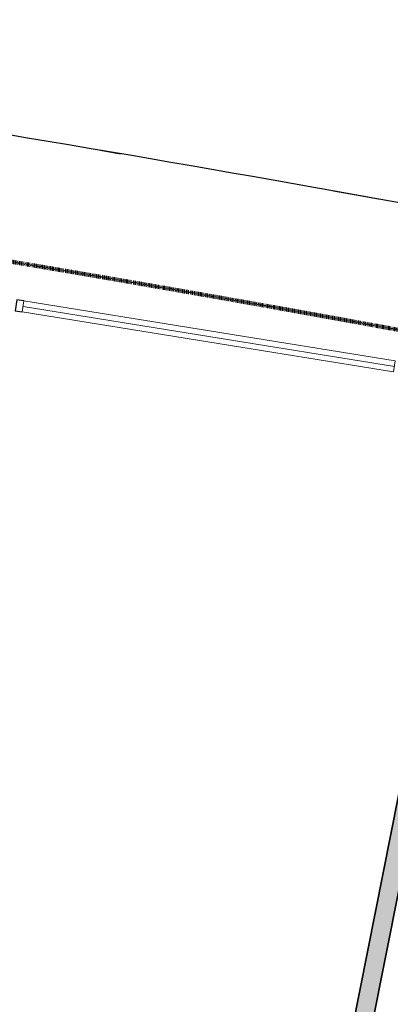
# Model space of a CAD drawing. Header units: millimetres. Extents: x -2845 to 74565, y -36590 to 13748.
# Tile 36 of 39: x 54685 to 56659, y -19958 to -14713. Entities that reach past the tile are written whole.
import ezdxf

# ---------------------------------------------------------------- set-up
doc = ezdxf.new("R2010")
doc.units = ezdxf.units.MM
doc.linetypes.add('Tiret', pattern=[2.5, 1.25, -1.25])
doc.layers.add('A-AREA', color=4, linetype='Tiret', lineweight=100, true_color=0x00ffff)
for name, color, linetype, lineweight in [('A-DETL-GENF', 7, 'Continuous', 18), ('A-DOOR', 7, 'Continuous', 25), ('A-FLOR', 7, 'Continuous', 25), ('A-GLAZ-CWMG', 7, 'Continuous', 18), ('CHEMIN DE CABLE ELE', 7, 'Continuous', 18)]:
    doc.layers.add(name, color=color, linetype=linetype, lineweight=lineweight)

# ---------------------------------------------------------------- blocks, each defined once
blk = doc.blocks.new('B02_DC_STR_rvt-1-2021_015_1111_DCE_1_50_N0 FINI_CFA_CDC')
at = {"layer": 'A-FLOR'}
blk.add_line((1946.1, -15408.7), (2052.3, -15426.8), dxfattribs=at)
for start, end in [(79.323004, 82.237507), (79.725307, 79.826118)]:
    blk.add_arc((-21384.2, -152545.4), 139107.1, start, end, dxfattribs=at)
blk = doc.blocks.new('Meneau rectangulaire - AWS60_60x38-356570-2021_015_1111_DCE_1_50_N0 FINI_CFA_CDC')
at = {"layer": 'A-GLAZ-CWMG', "lineweight": 25}
for p, q in [((0, 30), (-38, 30)), ((-38, 30), (-38, -30)), ((-38, -30), (0, -30))]:
    blk.add_line(p, q, dxfattribs=at)
blk = doc.blocks.new('51_2V_PV_MV_XX_XX - Type 1-413066-2021_015_1111_DCE_1_50_N0 FINI_CFA_CDC')
at = {"layer": 'A-DOOR', "lineweight": 18, "true_color": 0x808080}
blk.add_hatch(color=8, dxfattribs=at).paths.add_polyline_path([(-927.7, 34), (-927.7, 34), (-878.2, 34)])
at = {"layer": 'A-DETL-GENF'}
for p, q in [((-1001.7, 34), (-1001.7, 94)), ((-1001.7, 94), (1001.7, 94)), ((1001.7, 64), (-1001.7, 64)), ((1001.7, 94), (1001.7, 34)), ((1001.7, 34), (-1001.7, 34))]:
    blk.add_line(p, q, dxfattribs=at)
blk = doc.blocks.new('B02_ARC_rvt-1-2021_015_1111_DCE_1_50_N0 FINI_CFA_CDC')
at = {"layer": 'A-AREA'}
blk.add_arc((-21322.9, -151541.9), 137443.1, 79.294939, 82.165076, dxfattribs=at)
at = {"layer": 'A-DOOR', "lineweight": 18, "rotation": 170.8152769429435}
blk.add_blockref('51_2V_PV_MV_XX_XX - Type 1-413066-2021_015_1111_DCE_1_50_N0 FINI_CFA_CDC', (2533.2, -16336.9), dxfattribs=at)
at = {"layer": 'A-GLAZ-CWMG', "lineweight": 18, "rotation": 350.8152769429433}
blk.add_blockref('Meneau rectangulaire - AWS60_60x38-356570-2021_015_1111_DCE_1_50_N0 FINI_CFA_CDC', (1534.1, -16240.2), dxfattribs=at)
blk = doc.blocks.new('B02_ELE_rvt-1-2021_015_1111_DCE_1_50_N0 FINI_CFA_CDC')
at = {"layer": 'CHEMIN DE CABLE ELE', "lineweight": 5, "true_color": 0x71cc51}
blk.add_hatch(color=93, dxfattribs=at).paths.add_polyline_path([(2881.5, -22654.6), (4026.2, -16868), (3928.1, -16848.6), (2783.4, -22635.2), (2860.4, -22650.5)])
at = {"layer": 'CHEMIN DE CABLE ELE', "color": 8, "lineweight": 35, "true_color": 0x808080}
for p, q in [((3928.1, -16848.6), (2783.4, -22635.2)), ((4026.2, -16868), (2881.5, -22654.6))]:
    blk.add_line(p, q, dxfattribs=at)

msp = doc.modelspace()

# ---------------------------------------------------------------- block references
at = {"lineweight": 5}
for name in ['B02_DC_STR_rvt-1-2021_015_1111_DCE_1_50_N0 FINI_CFA_CDC', 'B02_ARC_rvt-1-2021_015_1111_DCE_1_50_N0 FINI_CFA_CDC']:
    msp.add_blockref(name, (53169.3, 0), dxfattribs=at)

# ---------------------------------------------------------------- next in the draw order: block references
msp.add_blockref('B02_ELE_rvt-1-2021_015_1111_DCE_1_50_N0 FINI_CFA_CDC', (53169.3, 0), dxfattribs=at)

doc.saveas('drawing.dxf')
